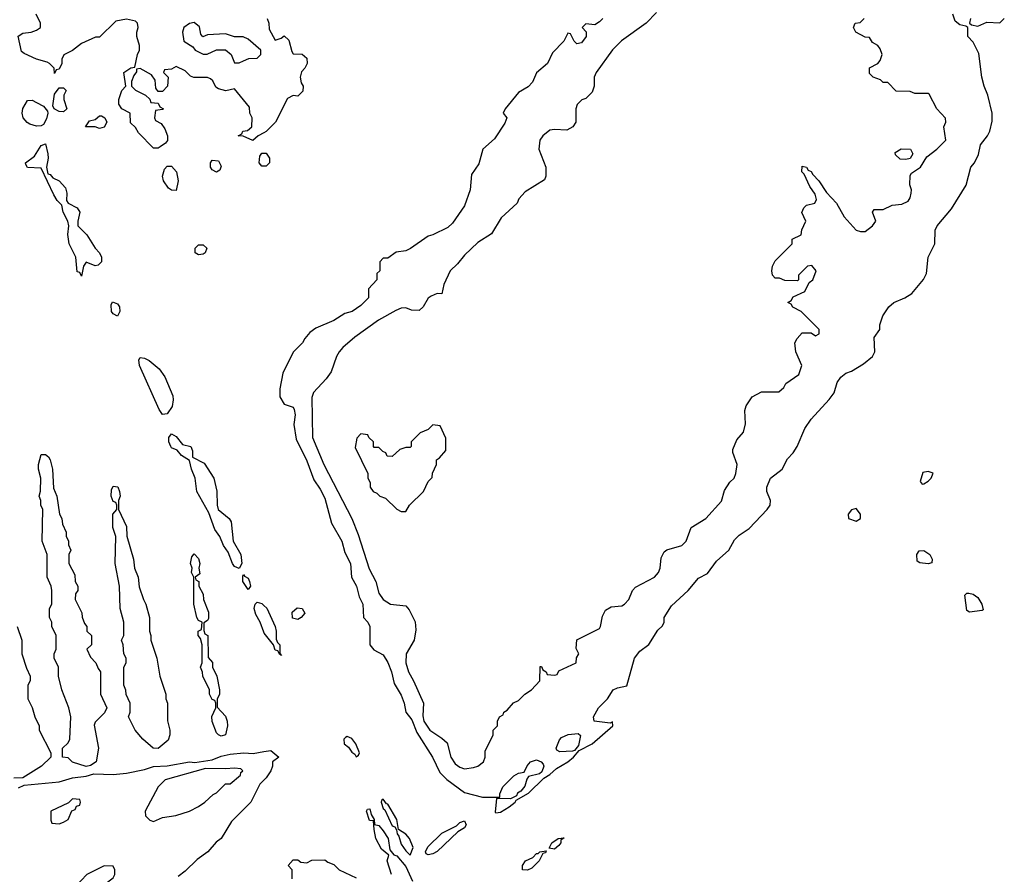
# Model space of a CAD drawing. Header units: inches. Extents: x 2769379 to 2883802, y 684208 to 828654.
# Tile 157 of 256: x 2808915 to 2813288, y 775170 to 778965. Entities that reach past the tile are written whole.
import ezdxf

# ---------------------------------------------------------------- set-up
doc = ezdxf.new("R2010")
doc.units = ezdxf.units.IN
doc.header["$MEASUREMENT"] = 0
doc.layers.add('C8707', color=7, linetype='Continuous')
doc.layers.add('C8717', color=7, linetype='Continuous')

msp = doc.modelspace()

# ---------------------------------------------------------------- linework, layer by layer
at = {"layer": 'C8707', "color": 2, "elevation": 2}
for points in [[(2810000, 778463), (2809974, 778450), (2809950, 778428), (2809907.3, 778447.3), (2809886, 778450), (2809902, 778458), (2809906, 778470), (2809927.3, 778472.7), (2809946, 778490), (2809948, 778530), (2809938, 778550), (2809936.4, 778576.4), (2809870, 778658), (2809831, 778649), (2809798, 778658), (2809786, 778666), (2809773.2, 778693.2), (2809763.1, 778703.1), (2809750, 778708.7), (2809688.9, 778708.9), (2809674.6, 778714.6), (2809650, 778738), (2809610, 778758), (2809590, 778746), (2809558, 778742), (2809554, 778730), (2809574, 778710), (2809572, 778670), (2809550, 778646), (2809530, 778646), (2809520.4, 778660.4), (2809516.4, 778696.4), (2809500.4, 778720.4), (2809450, 778748), (2809434, 778746), (2809434, 778734), (2809422, 778718), (2809411.3, 778690), (2809412, 778670), (2809430, 778652), (2809474, 778630), (2809492.7, 778612.7), (2809498, 778598), (2809530, 778594), (2809538, 778578), (2809554, 778570), (2809550, 778566), (2809518, 778562), (2809514, 778530), (2809518, 778518), (2809543.6, 778503.6), (2809559.8, 778479.8), (2809571.3, 778450), (2809571.6, 778428.4), (2809563.6, 778416.4), (2809539.8, 778400.2), (2809530, 778395.3), (2809510, 778395.3), (2809443.1, 778463.1), (2809430, 778486), (2809407.3, 778507.3), (2809406, 778550), (2809368.9, 778568.9), (2809355.3, 778590), (2809355.3, 778610), (2809368.9, 778651.1), (2809386, 778670), (2809378, 778730), (2809408.7, 778751.3), (2809426, 778754), (2809438, 778810), (2809448, 778830), (2809448, 778850), (2809435.3, 778890), (2809435.3, 778910), (2809442, 778930), (2809438, 778950), (2809430, 778958), (2809390, 778968), (2809342, 778958), (2809270, 778888), (2809252.7, 778887.3), (2809190, 778859), (2809150, 778828), (2809111.6, 778808.4), (2809102, 778790), (2809102, 778770), (2809090, 778746), (2809078, 778742), (2809070, 778726), (2809068, 778750), (2809048, 778770), (2809037.2, 778777.2), (2808989.4, 778789.4), (2808934.6, 778814.6), (2808924, 778824), (2808908.7, 778891.3), (2808930, 778904.7), (2808966, 778910), (2808990, 778918), (2809008, 778930), (2809008, 778950), (2808988, 778990)], [(2810000, 778315.3), (2809990, 778315.3), (2809979, 778330), (2809981.2, 778358.8), (2809990, 778372), (2810000, 778372)], [(2810000, 776246.2), (2809983.7, 776290), (2809963.9, 776323.9), (2809957, 776350), (2809961.2, 776370), (2809970, 776378.8), (2809990, 776372.7), (2810000, 776363.5)], [(2808904.7, 776270), (2808924.7, 776210), (2808924.7, 776150), (2808945.4, 776085.4), (2808962, 776050), (2808962, 776030), (2808952, 776010), (2808952, 775950), (2808971.1, 775911.1), (2808982, 775870), (2809002, 775830), (2809002, 775810), (2809054, 775710), (2809054, 775690), (2809012, 775650), (2808930, 775599), (2808890, 775597.2)], [(2808910, 775554.8), (2808934.5, 775565.5), (2809090, 775580.4), (2809150, 775598.4), (2809210, 775605.5), (2809244.1, 775615.9), (2809330, 775614), (2809390, 775619.3), (2809470, 775635.3), (2809510, 775648.5), (2809570, 775652.2), (2809669.8, 775670.2), (2809692.7, 775667.3), (2809770, 775679.1), (2809810, 775695.3), (2809850, 775704.4), (2809910.3, 775710.3), (2809952.7, 775707.3), (2810000, 775715.4)], [(2810000, 775588), (2809982, 775570), (2809942, 775490), (2809855.3, 775404.7), (2809810.7, 775330), (2809787.5, 775312.5), (2809751, 775270), (2809704, 775236), (2809650, 775184), (2809618.8, 775161.2)]]:
    msp.add_lwpolyline(points, dxfattribs=at)
for points in [[(2809690, 778953.2), (2809670, 778948.7), (2809644.7, 778930), (2809638, 778910), (2809644.7, 778870), (2809684.7, 778844.7), (2809694, 778830), (2809730, 778812), (2809747.3, 778812.7), (2809790, 778832), (2809830, 778832), (2809854, 778810), (2809870, 778774), (2809890, 778774), (2809910, 778782), (2809932.7, 778792.7), (2809970, 778794), (2809986, 778810), (2809986, 778830), (2809930, 778878), (2809908.4, 778888.4), (2809868.9, 778888.9), (2809830, 778902), (2809750, 778898), (2809728.4, 778888.4), (2809720.4, 778900.4), (2809714, 778934)], [(2809110, 778555.3), (2809090, 778558), (2809068.9, 778568.9), (2809063.1, 778583.1), (2809070, 778634), (2809090, 778662), (2809110, 778662), (2809122, 778650), (2809112, 778630), (2809111.3, 778610), (2809124.7, 778570)], [(2808990, 778491.8), (2808961, 778501), (2808948.3, 778508.3), (2808931.5, 778530), (2808925.6, 778550), (2808929.6, 778570.4), (2808950, 778606), (2808970, 778607.3), (2808990, 778597.3), (2809020.7, 778580.7), (2809038.8, 778558.8), (2809041, 778550), (2809034.4, 778525.6), (2809021, 778499), (2809010, 778493.2)], [(2809270, 778482), (2809250, 778488.7), (2809208, 778490), (2809224.7, 778515.3), (2809250, 778522), (2809270, 778538), (2809278, 778538), (2809294, 778530), (2809302, 778510), (2809290, 778488)], [(2809250, 777871.8), (2809210, 777888), (2809198, 777870), (2809190, 777826), (2809182, 777842), (2809170, 777846), (2809164, 777910), (2809135.1, 777970), (2809129.1, 778010.9), (2809134, 778050), (2809129, 778070), (2809109, 778110), (2809102, 778142), (2809082, 778162), (2809066.8, 778186.8), (2809010, 778306), (2808949.3, 778309.3), (2808942, 778322), (2808941.2, 778330), (2808981.3, 778358.7), (2809010, 778406), (2809030, 778414), (2809040.5, 778370), (2809042, 778350), (2809034.8, 778310), (2809041, 778281), (2809050, 778278), (2809062.5, 778262.5), (2809090.3, 778250.3), (2809118.9, 778218.9), (2809124.9, 778195.1), (2809122.8, 778162.8), (2809131, 778150), (2809170.4, 778130.4), (2809183, 778110), (2809173, 778070), (2809173.4, 778050), (2809214, 778010), (2809250, 777950.8), (2809270.3, 777930.3), (2809278.4, 777910), (2809279.3, 777890), (2809264.4, 777875.6)], [(2809790, 778288), (2809770, 778298), (2809762, 778310), (2809762, 778330), (2809770, 778342), (2809798, 778338), (2809810, 778314), (2809803.6, 778296.4)], [(2809610, 778206), (2809590, 778208), (2809576.4, 778216.4), (2809554, 778250), (2809549, 778271), (2809558, 778302), (2809570, 778314), (2809590, 778314), (2809611, 778290), (2809618.8, 778250)], [(2809710, 777921.2), (2809695.3, 777930), (2809694, 777950), (2809710, 777966), (2809730, 777966), (2809746, 777950), (2809738.8, 777930), (2809730, 777923.7)], [(2809350, 777649), (2809330, 777659), (2809323.7, 777670), (2809321.2, 777698.8), (2809328, 777712), (2809350, 777702.8), (2809359.1, 777690), (2809360.5, 777670)], [(2809550, 777212.7), (2809534, 777234), (2809447.6, 777430), (2809445.1, 777454.9), (2809450, 777464.7), (2809470, 777461.6), (2809490, 777452), (2809534.5, 777414.5), (2809559.4, 777379.4), (2809594.9, 777294.9), (2809597.5, 777277.5), (2809592.8, 777247.2), (2809570, 777215.1)], [(2809890, 776528.7), (2809870, 776537.2), (2809860.9, 776550), (2809841.2, 776601.2), (2809820.9, 776630), (2809803.7, 776670), (2809781.5, 776701.4), (2809755.3, 776775.3), (2809702.4, 776870), (2809694.3, 776930), (2809678, 776970), (2809670, 777008), (2809634, 777030), (2809614, 777054), (2809590, 777064), (2809586, 777070), (2809578, 777090), (2809577.2, 777110), (2809590, 777126), (2809610, 777114), (2809638.8, 777078.8), (2809676, 777070), (2809682.8, 777050), (2809682.8, 777022.8), (2809735.3, 776995.3), (2809777.6, 776930), (2809791.5, 776871.6), (2809792, 776810), (2809796.4, 776790), (2809846, 776750), (2809855.2, 776735.3), (2809863, 776650), (2809897.6, 776590), (2809902, 776550)], [(2809210, 775648.7), (2809150, 775668.7), (2809130, 775688), (2809106, 775690), (2809106, 775730), (2809130, 775754), (2809138, 775770), (2809142, 775870), (2809133.2, 775910), (2809102, 775990), (2809088, 776050), (2809088, 776090), (2809068, 776130), (2809068, 776150), (2809078, 776170), (2809078, 776230), (2809058, 776270), (2809058, 776290), (2809048, 776310), (2809048, 776350), (2809058, 776370), (2809058, 776430), (2809055.3, 776450), (2809038, 776490), (2809038, 776590), (2809015.3, 776650), (2809018, 776790), (2809008.9, 776808.9), (2809008.7, 776830), (2809002, 776850), (2809008.4, 776871.6), (2809008.7, 776930), (2808999, 776970), (2808999, 776990), (2809010, 777034), (2809030, 777034), (2809043.6, 777023.6), (2809050.9, 777010.9), (2809061, 776970), (2809065.4, 776885.4), (2809081, 776850), (2809092, 776770), (2809102, 776750), (2809105.4, 776725.4), (2809122, 776690), (2809122, 776670), (2809131.6, 776651.6), (2809132.7, 776632.7), (2809142, 776610), (2809134, 776590), (2809134, 776550), (2809159.6, 776499.6), (2809162, 776470), (2809174, 776450), (2809174, 776430), (2809163.6, 776416.4), (2809162, 776390), (2809191.6, 776331.6), (2809192.7, 776312.7), (2809203.6, 776283.6), (2809214, 776270), (2809214, 776250), (2809234, 776230), (2809234, 776190), (2809214, 776170), (2809230, 776134), (2809254, 776110), (2809263.6, 776083.6), (2809274, 776070), (2809274, 775970), (2809302, 775910), (2809292.7, 775887.3), (2809250, 775846), (2809246.8, 775833.2), (2809264.7, 775730), (2809254.8, 775670), (2809230, 775653.2)], [(2809530, 775729.2), (2809508, 775730), (2809462, 775770), (2809428.7, 775810), (2809398, 775870), (2809406, 775890), (2809406, 775930), (2809388.4, 775968.4), (2809387.3, 775987.3), (2809378, 776010), (2809378, 776090), (2809388, 776110), (2809388, 776130), (2809378, 776150), (2809375.3, 776190), (2809368, 776210), (2809378, 776230), (2809378, 776290), (2809362, 776350), (2809359, 776450), (2809339, 776550), (2809342, 776670), (2809328.7, 776710), (2809328.7, 776770), (2809346, 776790), (2809346, 776810), (2809342, 776822), (2809330, 776826), (2809322, 776850), (2809323.1, 776876.9), (2809330, 776894), (2809350.7, 776890.7), (2809358, 776870), (2809362, 776850), (2809354, 776830), (2809354, 776790), (2809390, 776714), (2809391.6, 776671.6), (2809421, 776570), (2809424.7, 776530), (2809441, 776490), (2809446.4, 776446.4), (2809464.7, 776390), (2809476, 776370), (2809491.3, 776310), (2809491.3, 776250), (2809498, 776230), (2809498, 776210), (2809524.7, 776130), (2809538, 776050), (2809564.7, 775970), (2809564.7, 775950), (2809571.3, 775930), (2809571.6, 775851.6), (2809582, 775810), (2809582, 775790), (2809574.4, 775765.6)], [(2809810, 775784), (2809798, 775790), (2809790, 775798), (2809769.4, 775849.4), (2809769.1, 775870.9), (2809786, 775910), (2809786, 775930), (2809782, 775942), (2809770, 775946), (2809758, 775970), (2809758, 775990), (2809728, 776050), (2809727.3, 776067.3), (2809718, 776090), (2809726, 776110), (2809726, 776190), (2809718, 776218), (2809708, 776230), (2809708, 776250), (2809722, 776258), (2809726, 776290), (2809710, 776298), (2809702, 776310), (2809688.7, 776370), (2809688.7, 776490), (2809679, 776510), (2809682, 776530), (2809674, 776550), (2809680.4, 776579.6), (2809690, 776594), (2809710, 776572), (2809716, 776550), (2809711.3, 776530), (2809714.8, 776505.2), (2809694, 776490), (2809698, 776478), (2809711.1, 776471.1), (2809711.3, 776450), (2809730, 776414), (2809731.3, 776390), (2809754.4, 776334.4), (2809754.4, 776305.6), (2809750, 776298), (2809732.7, 776287.3), (2809732.7, 776252.7), (2809738, 776238), (2809751.3, 776230), (2809752.7, 776132.7), (2809771.1, 776111.1), (2809772, 776090), (2809791.3, 776050), (2809802, 775990), (2809802, 775970), (2809792.7, 775947.3), (2809792.7, 775912.7), (2809830, 775872), (2809836, 775850), (2809838.8, 775830), (2809830, 775789)], [(2809930, 776435.3), (2809906, 776470), (2809905.6, 776494.4), (2809910, 776502), (2809913.7, 776493.7), (2809930, 776484.7), (2809936.3, 776470), (2809941, 776450)], [(2809870, 775642), (2809830, 775638), (2809740.4, 775639.6), (2809561, 775590), (2809530, 775558), (2809472, 775450), (2809474, 775430), (2809494, 775410), (2809510, 775404.7), (2809550, 775422), (2809608.4, 775431.6), (2809669, 775451), (2809710, 775472), (2809738, 775490), (2809774.6, 775525.4), (2809790, 775532), (2809830, 775572), (2809850, 775572), (2809895.3, 775610), (2809898, 775622), (2809906, 775630), (2809898, 775638)], [(2809150, 775506), (2809132.7, 775487.3), (2809054, 775450), (2809054, 775410), (2809058, 775398), (2809090, 775394), (2809110, 775402), (2809130, 775414), (2809147.3, 775452.7), (2809162, 775458), (2809167.3, 775472.7), (2809182, 775478), (2809186, 775490), (2809182, 775502)], [(2809290, 775208), (2809214, 775170), (2809163.6, 775116.4), (2809122, 775090), (2809114, 775070), (2809118, 775038), (2809130, 775034), (2809170, 775034), (2809206, 775070), (2809210, 775094), (2809270, 775122), (2809293.6, 775126.4), (2809330, 775154), (2809338, 775170), (2809338, 775190), (2809330, 775206)]]:
    msp.add_lwpolyline(points, close=True, dxfattribs=at)
at = {"layer": 'C8717', "color": 2}
for points, elevation in [([(2811743.4, 778996.6), (2811697.3, 778950), (2811588.5, 778871.5), (2811548.5, 778831.5), (2811474.8, 778730), (2811467.3, 778710), (2811466, 778670), (2811457.3, 778642.7), (2811430, 778615.3), (2811411.1, 778608.9), (2811391.1, 778588.9), (2811384.7, 778570), (2811384.7, 778510), (2811372, 778490), (2811345.4, 778474.6), (2811290, 778477.2), (2811270, 778474), (2811238, 778450), (2811226, 778430), (2811221, 778390), (2811252, 778310), (2811252, 778270), (2811245.4, 778254.6), (2811159.8, 778200.2), (2811131.3, 778170), (2811124.7, 778150), (2811054, 778086), (2811010, 778014), (2810950, 777976), (2810890, 777919.3), (2810859.5, 777880.5), (2810826.8, 777850), (2810798.8, 777790), (2810790, 777748), (2810770, 777748.7), (2810742, 777738), (2810730, 777728.7), (2810706.8, 777690), (2810690, 777673.2), (2810655.5, 777675.5), (2810630, 777685.2), (2810610, 777684), (2810586, 777674), (2810508.9, 777631.1), (2810404.4, 777555.6), (2810351, 777510), (2810334.8, 777490), (2810322.8, 777470), (2810298.5, 777401.5), (2810276, 777370), (2810220.7, 777310), (2810213, 777287), (2810216.3, 777110), (2810265.3, 776990), (2810390.7, 776750), (2810418.7, 776678.7), (2810467.4, 776527.4), (2810497.3, 776470), (2810510, 776418), (2810530, 776391), (2810562, 776370), (2810630, 776362), (2810645.4, 776345.4), (2810671.1, 776291.1), (2810675.3, 776255.3), (2810666.8, 776210), (2810631, 776150), (2810630.8, 776110), (2810641.6, 776070), (2810664.9, 776030), (2810708.4, 775930), (2810706.1, 775873.9), (2810710.4, 775850), (2810736.3, 775810), (2810790, 775774.8), (2810813.8, 775753.8), (2810830.5, 775690), (2810850, 775660.7), (2810870, 775645.5), (2810890, 775639.1), (2810930, 775644), (2810950, 775651), (2810975.3, 775670), (2810982, 775690), (2810983.1, 775716.9), (2811018, 775790), (2811018, 775810), (2811038, 775830), (2811038, 775850), (2811046, 775870), (2811062, 775878), (2811066, 775890), (2811080.4, 775899.6), (2811108.9, 775931.1), (2811130, 775942), (2811158, 775970), (2811188, 775990), (2811226, 776030), (2811227.3, 776092.7), (2811232.7, 776092.7), (2811238, 776078), (2811254, 776070), (2811258, 776058), (2811290, 776054), (2811302, 776058), (2811310, 776074), (2811386, 776110), (2811388.4, 776131.6), (2811398, 776150), (2811387.3, 776172.7), (2811388.9, 776211.1), (2811490, 776262), (2811495.3, 776270), (2811503.1, 776316.9), (2811517.2, 776342.8), (2811542.7, 776357.3), (2811590, 776362.8), (2811602, 776370), (2811621.2, 776390), (2811637.2, 776430), (2811650, 776446), (2811734, 776490), (2811752.7, 776510), (2811759.3, 776530), (2811764.5, 776575.5), (2811778, 776602), (2811790, 776610.8), (2811855.3, 776630), (2811875.3, 776650), (2811898, 776710), (2811962, 776750), (2812032.5, 776827.5), (2812044.7, 776875.3), (2812068.9, 776911.1), (2812088, 776930), (2812095.3, 776950), (2812102, 776990), (2812083.1, 777043.1), (2812083.1, 777056.9), (2812100.2, 777099.8), (2812130, 777134), (2812139, 777170), (2812135.3, 777230), (2812142, 777250), (2812168.9, 777291.1), (2812210, 777312), (2812287.3, 777312.7), (2812308.4, 777331.6), (2812318, 777350), (2812375.3, 777390), (2812388.7, 777430), (2812362, 777490), (2812358, 777530), (2812368, 777550), (2812390, 777574), (2812430, 777574), (2812450, 777562), (2812466, 777570), (2812466, 777590), (2812386, 777670), (2812348.4, 777688.4), (2812342, 777702), (2812326, 777710), (2812342, 777718), (2812350, 777734), (2812402, 777758), (2812422, 777798), (2812438, 777810), (2812453.2, 777850), (2812433.6, 777873.6), (2812414, 777870), (2812374, 777830), (2812374, 777810), (2812370, 777806), (2812312.7, 777807.3), (2812290, 777818), (2812270, 777818), (2812258, 777830), (2812255.3, 777850), (2812258, 777870), (2812270, 777894), (2812346, 777970), (2812346, 777990), (2812386, 778010), (2812388.4, 778031.6), (2812406, 778070), (2812388.7, 778108.7), (2812398, 778130), (2812410, 778142), (2812446, 778150), (2812454, 778166), (2812448, 778190), (2812424.7, 778224.7), (2812399.3, 778279.3), (2812389, 778290), (2812390, 778314), (2812410, 778310.8), (2812417.3, 778297.3), (2812430, 778290.7), (2812437.1, 778277.1), (2812464, 778250), (2812498, 778198), (2812542.8, 778150), (2812576.3, 778090), (2812630, 778030.8), (2812650, 778024), (2812670, 778024.9), (2812702, 778050), (2812718, 778070), (2812702, 778110), (2812710, 778122), (2812750, 778122), (2812790, 778142), (2812833.6, 778146.4), (2812860.4, 778159.6), (2812870, 778174), (2812874.6, 778194.6), (2812875.3, 778210), (2812868.4, 778231.6), (2812870, 778274), (2812876.4, 778283.6), (2812915.3, 778310), (2812943.7, 778356.3), (2812988, 778390), (2813028.7, 778430), (2813019, 778490), (2813028, 778510), (2813027.3, 778527.3), (2812988, 778570), (2812954.6, 778634.6), (2812950, 778638), (2812890, 778638), (2812870, 778646), (2812808.4, 778648.4), (2812770, 778686), (2812750, 778686), (2812738, 778698), (2812706, 778710), (2812690, 778726), (2812690, 778752), (2812726, 778770), (2812736.4, 778783.6), (2812746, 778810), (2812736.4, 778836.4), (2812726, 778850), (2812703.1, 778863.1), (2812690, 778886), (2812670, 778888), (2812628, 778910), (2812618, 778930), (2812626, 778950), (2812647.3, 778952.7), (2812666, 778970)], 10), ([(2810014, 778970), (2810022, 778950), (2810023.6, 778923.6), (2810050, 778874), (2810076.4, 778883.6), (2810090, 778894), (2810110, 778874), (2810123.6, 778823.6), (2810130, 778814), (2810170, 778812), (2810190, 778794), (2810192, 778770), (2810182, 778750), (2810166.4, 778733.6), (2810161, 778710), (2810165.4, 778685.4), (2810174, 778670), (2810172.7, 778647.3), (2810150, 778626), (2810130, 778628), (2810105.4, 778614.6), (2810052, 778510), (2810010, 778468), (2810000, 778463)], 2), ([(2811504.7, 778970), (2811490, 778955.3), (2811470, 778942), (2811430, 778946), (2811414, 778930), (2811431.6, 778911.6), (2811431, 778891), (2811410, 778862), (2811390, 778858), (2811378, 778870), (2811362, 778902), (2811350, 778906), (2811332, 778870), (2811281.4, 778818.6), (2811258.8, 778770), (2811210.7, 778729.3), (2811193, 778687), (2811173, 778667), (2811130, 778641.2), (2811072, 778570), (2811062, 778550), (2811078, 778530), (2811070, 778506), (2811023.6, 778436.4), (2810972, 778390), (2810954.4, 778325.6), (2810922, 778278), (2810916, 778210), (2810890, 778138), (2810838, 778062), (2810817.3, 778042.7), (2810750.7, 778009.3), (2810730, 778004), (2810650.7, 777949.3), (2810630, 777939), (2810587.1, 777932.9), (2810550, 777906), (2810530, 777906), (2810514, 777890), (2810514, 777850), (2810502, 777838), (2810502, 777810), (2810464.7, 777770), (2810464.7, 777730), (2810430, 777695.3), (2810391.3, 777670), (2810358.8, 777661.2), (2810310, 777629.2), (2810230, 777596), (2810203.4, 777576.6), (2810181, 777550), (2810171.3, 777530), (2810130, 777488.7), (2810083.8, 777396.2), (2810070, 777326), (2810070.8, 777290), (2810090, 777258), (2810130, 777244.7), (2810134.6, 777234.6), (2810139.1, 777210), (2810132.7, 777167.3), (2810142.6, 777102.6), (2810190, 777006), (2810221.7, 776921.7), (2810250, 776881), (2810270, 776841), (2810300.7, 776730), (2810345.5, 776650), (2810359.9, 776599.9), (2810384, 776550), (2810388.5, 776490), (2810410.4, 776450), (2810423, 776403), (2810439.1, 776370), (2810442.8, 776310), (2810461, 776290), (2810470.5, 776270.5), (2810471, 776190), (2810487.5, 776167.5), (2810530, 776144.7), (2810550, 776111.3), (2810566.8, 776070), (2810578, 776018), (2810610, 775966), (2810623, 775930), (2810630.5, 775890.5), (2810656.7, 775856.7), (2810679.3, 775799.3), (2810748.2, 775690), (2810781.7, 775621.7), (2810811.7, 775591.7), (2810890, 775533.4), (2810970, 775513.4), (2811047.3, 775512.7), (2811047.3, 775527.3), (2811061.3, 775558.7), (2811110, 775607), (2811130, 775618.7), (2811155.6, 775624.4), (2811168.5, 775651.5), (2811184.5, 775670), (2811210, 775678), (2811231.3, 775670), (2811239.9, 775659.9), (2811243, 775650), (2811234.2, 775625.8), (2811223.1, 775616.9), (2811175.2, 775604.8), (2811167, 775593), (2811158, 775562), (2811140.3, 775539.7), (2811126.4, 775530), (2811121.1, 775518.9), (2811094.4, 775505.6), (2811032.7, 775507.3), (2811026.7, 775446.7), (2811030, 775442.8), (2811050, 775446.7), (2811089, 775470), (2811115.1, 775490), (2811120.5, 775499.5), (2811175.6, 775530), (2811243.3, 775596.7), (2811270, 775613), (2811299.3, 775640.7), (2811349.3, 775670), (2811374.5, 775690), (2811400.5, 775719.5), (2811458, 775750), (2811549.2, 775830), (2811547.3, 775847.3), (2811538, 775842), (2811466, 775850), (2811464, 775870), (2811485.6, 775910), (2811525.1, 775950), (2811551.2, 775988.8), (2811570, 775998), (2811612.3, 776007.8), (2811646, 776130), (2811670, 776161), (2811709.4, 776190.6), (2811750, 776254), (2811770, 776274), (2811778, 776290), (2811778, 776310), (2811810, 776362), (2811884, 776430), (2811930, 776484.7), (2811970, 776506), (2812010, 776561), (2812064, 776610), (2812090, 776656), (2812110, 776676), (2812154.8, 776705.2), (2812235.3, 776790), (2812248.7, 776810), (2812249, 776830), (2812233.2, 776870), (2812232.7, 776890), (2812249.4, 776930), (2812302, 776970), (2812324.7, 777015.3), (2812350, 777042), (2812368.7, 777070), (2812402, 777150), (2812430, 777192), (2812510, 777278), (2812532.1, 777307.9), (2812545.6, 777354.4), (2812562, 777378), (2812584.7, 777395.3), (2812610, 777404.7), (2812663.1, 777436.9), (2812702, 777470), (2812712.7, 777490), (2812710, 777554), (2812735.3, 777590), (2812735.3, 777610), (2812748, 777650), (2812775.3, 777690), (2812798, 777710), (2812846, 777730), (2812878, 777750), (2812928.9, 777811.1), (2812942, 777838), (2812949.2, 777910), (2812979, 777970), (2812981.2, 778030), (2812989.2, 778050), (2813054.2, 778125.8), (2813119, 778230), (2813139, 778310), (2813155.3, 778330), (2813173.2, 778366.8), (2813182, 778410), (2813214, 778450), (2813224, 778470), (2813234.6, 778514.6), (2813234, 778550), (2813215.3, 778630), (2813198, 778670), (2813188.7, 778710), (2813174.6, 778814.6), (2813150, 778866), (2813126, 778890), (2813126, 778930), (2813116.4, 778936.4), (2813090, 778942), (2813070, 778958), (2813059, 778990)], 6), ([(2813138, 778970), (2813134, 778950), (2813142, 778942), (2813170, 778936), (2813210, 778954.8), (2813268.4, 778951.6), (2813288, 778970)], 6), ([(2810000, 778372), (2810010, 778372), (2810024.7, 778350), (2810024.7, 778330), (2810010, 778315.3), (2810000, 778315.3)], 2), ([(2810000, 776363.5), (2810012.3, 776352.3), (2810050, 776270.4), (2810054.7, 776250), (2810054.6, 776214.6), (2810059.6, 776199.6), (2810070.6, 776190), (2810071.3, 776151.3), (2810078, 776142), (2810070, 776146), (2810062, 776162), (2810050, 776166), (2810042, 776190), (2810001.7, 776241.7), (2810000, 776246.2)], 2), ([(2810000, 775715.4), (2810030, 775720.5), (2810066, 775690), (2810038, 775670), (2810038, 775650), (2810030.9, 775629.1), (2810010, 775598), (2810000, 775588)], 2), ([(2810566, 775170), (2810548, 775230), (2810554.6, 775254.6), (2810521.5, 775281.5), (2810497.2, 775330), (2810489, 775370), (2810487.3, 775407.3), (2810469.3, 775409.3), (2810455.3, 775450), (2810460.2, 775459.8), (2810470, 775461), (2810476, 775436), (2810490, 775414), (2810491, 775391), (2810510, 775386.8), (2810530, 775363), (2810551.4, 775330), (2810559.6, 775279.6), (2810577.1, 775257.1), (2810590, 775252.2), (2810630, 775204.4), (2810660.5, 775140.5)], 2), ([(2810126, 775150), (2810126, 775190), (2810108, 775210), (2810130, 775234), (2810150, 775234), (2810163.6, 775223.6), (2810190, 775222), (2810212.7, 775232.7), (2810270, 775234), (2810283.6, 775223.6), (2810310, 775214), (2810334, 775190), (2810410, 775154)], 2)]:
    msp.add_lwpolyline(points, dxfattribs=dict(at, elevation=elevation))
for points, elevation in [([(2812850, 778344), (2812825.6, 778345.6), (2812804.7, 778364.7), (2812804, 778376), (2812830, 778391.3), (2812870.8, 778390.8), (2812882, 778370), (2812870, 778348.7)], 10), ([(2810750, 777166), (2810730, 777146), (2810694, 777130), (2810654, 777090), (2810654, 777070), (2810650, 777066), (2810630, 777066), (2810603.6, 777056.4), (2810570, 777026), (2810547.3, 777027.3), (2810542, 777042), (2810527.3, 777047.3), (2810510, 777066), (2810490, 777066), (2810486, 777070), (2810486, 777090), (2810466, 777110), (2810462, 777122), (2810430, 777126), (2810412.7, 777107.3), (2810405.4, 777065.4), (2810462, 776950), (2810462, 776930), (2810472, 776910), (2810472, 776890), (2810484.7, 776870), (2810502, 776862), (2810514, 776850), (2810539.8, 776839.8), (2810590, 776792), (2810610, 776782), (2810630, 776782), (2810646, 776810), (2810708, 776870), (2810730, 776914), (2810747.3, 776932.7), (2810748.4, 776951.6), (2810766, 776990), (2810766, 777010), (2810780.4, 777019.6), (2810807.3, 777052.7), (2810807.3, 777107.3), (2810782, 777162)], 14), ([(2812950, 776959.1), (2812926.2, 776953.8), (2812914.4, 776914.4), (2812923, 776903), (2812930, 776903.8), (2812950, 776915.3), (2812963.5, 776930), (2812971.9, 776951.9)], 6), ([(2812630, 776794.5), (2812610, 776789.2), (2812594, 776770), (2812596, 776750), (2812630, 776738.8), (2812648.7, 776750), (2812649.3, 776770)], 6), ([(2812950, 776549.5), (2812912.9, 776552.9), (2812901.5, 776561.5), (2812899.5, 776590), (2812910, 776606.8), (2812930, 776608.2), (2812957, 776590), (2812967.7, 776570), (2812966, 776554)], 2), ([(2813134, 776334), (2813121.2, 776341.2), (2813112.7, 776410), (2813121.7, 776418.3), (2813130, 776418.7), (2813150, 776413.8), (2813170, 776399.5), (2813188.7, 776370), (2813194.8, 776345.2), (2813190, 776342)], 2), ([(2810150, 776301.3), (2810127.4, 776307.4), (2810125.5, 776334.5), (2810146.9, 776353.1), (2810170.3, 776350.3), (2810182, 776330), (2810164.9, 776310)], 2), ([(2810370, 775781.6), (2810362, 775778), (2810355.5, 775770), (2810356.4, 775750), (2810375.6, 775735.6), (2810390, 775713.4), (2810404.1, 775704.1), (2810410, 775691.3), (2810420.4, 775699.6), (2810424, 775710), (2810407.6, 775750), (2810390, 775773)], 6), ([(2811314, 775714), (2811301.2, 775721.2), (2811298, 775730), (2811312.3, 775767.7), (2811321.8, 775778.2), (2811350.7, 775790.7), (2811395.3, 775795.3), (2811406, 775786), (2811397.1, 775742.9), (2811379.5, 775720.5), (2811370, 775717.6)], 6), ([(2810530, 775504), (2810521.4, 775498.6), (2810520.7, 775490), (2810530, 775462.8), (2810537.1, 775457.1), (2810570, 775384.9), (2810581, 775381), (2810588.5, 775368.5), (2810591.3, 775350), (2810599.5, 775339.5), (2810610, 775304), (2810630, 775274.8), (2810650, 775256), (2810662.7, 775290), (2810646, 775330), (2810630, 775349.2), (2810598, 775370), (2810590, 775414), (2810550, 775481.2), (2810543.7, 775483.7)], 6), ([(2810730, 775256.9), (2810721, 775261), (2810716.9, 775270), (2810728.2, 775291.8), (2810790, 775352.7), (2810854.5, 775385.5), (2810870, 775400.4), (2810890, 775407.3), (2810898.7, 775390), (2810890, 775377), (2810861.6, 775358.4), (2810770, 775271.2), (2810750, 775260.9)], 2), ([(2811290, 775282), (2811266, 775286), (2811278, 775310), (2811306, 775330), (2811332.7, 775332.7), (2811318, 775322), (2811318, 775310), (2811310, 775298)], 2), ([(2811170, 775188.7), (2811148, 775190), (2811148.7, 775210), (2811162, 775230), (2811194.6, 775245.4), (2811210, 775262), (2811218, 775262), (2811226, 775270), (2811254, 775274), (2811250, 775266), (2811238, 775262), (2811222, 775230), (2811190, 775198)], 2)]:
    msp.add_lwpolyline(points, close=True, dxfattribs=dict(at, elevation=elevation))

doc.saveas('drawing.dxf')
